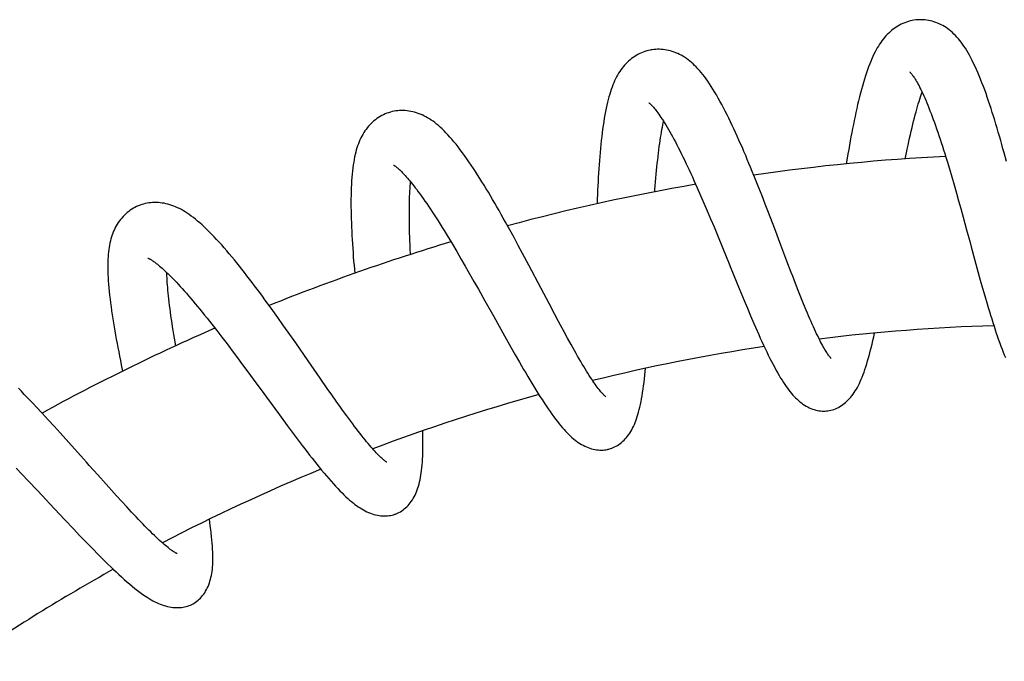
# Model space of a CAD drawing. Header units: millimetres. Extents: x 177 to 351, y 32 to 305.
# Tile 75 of 80: x 318.01 to 327.79, y 299.01 to 305.38. Entities that reach past the tile are written whole.
import ezdxf

# ---------------------------------------------------------------- set-up
doc = ezdxf.new("R2010")
doc.units = ezdxf.units.MM
doc.header["$LTSCALE"] = 30.734
doc.layers.get('0').update_dxf_attribs({"linetype": 'CONTINUOUS'})

msp = doc.modelspace()

# ---------------------------------------------------------------- linework, layer by layer
at = {"color": 7, "linetype": 'Continuous'}
for p, q in [((327.808, 303.9705), (327.7855, 304.0546)), ((327.2188, 303.9743), (327.2421, 303.8971)), ((325.3172, 303.7916), (325.2847, 303.8722)), ((327.2421, 303.8971), (327.2654, 303.8181)), ((325.3497, 303.71), (325.3172, 303.7916)), ((327.2654, 303.8181), (327.2886, 303.7377)), ((324.7384, 303.7085), (324.7713, 303.6337)), ((325.3821, 303.6277), (325.3497, 303.71)), ((327.2886, 303.7377), (327.3119, 303.6562)), ((324.7713, 303.6337), (324.8044, 303.5572)), ((325.4141, 303.5452), (325.3821, 303.6277)), ((327.3119, 303.6562), (327.3336, 303.5791)), ((327.3336, 303.5791), (327.3549, 303.5023)), ((324.8044, 303.5572), (324.8377, 303.4791)), ((324.8377, 303.4791), (324.8711, 303.3998)), ((325.4458, 303.463), (325.4141, 303.5452)), ((327.3549, 303.5023), (327.378, 303.4185)), ((324.8711, 303.3998), (324.9046, 303.3196)), ((325.5081, 303.2997), (325.4458, 303.463)), ((327.378, 303.4185), (327.4127, 303.2917)), ((322.8764, 303.2922), (322.8339, 303.3689)), ((322.9188, 303.2145), (322.8764, 303.2922)), ((324.9046, 303.3196), (324.9381, 303.2386)), ((322.9612, 303.1362), (322.9188, 303.2145)), ((324.9381, 303.2386), (324.9884, 303.1161)), ((322.3075, 303.148), (322.3496, 303.0769)), ((322.3496, 303.0769), (322.3922, 303.0042)), ((323.0032, 303.0578), (322.9612, 303.1362)), ((322.3922, 303.0042), (322.435, 302.9302)), ((323.0654, 302.9406), (323.0032, 303.0578)), ((325.6719, 302.8681), (325.6286, 302.9816)), ((322.435, 302.9302), (322.4781, 302.855)), ((327.5151, 302.915), (327.5489, 302.7929)), ((322.4781, 302.855), (322.5214, 302.779)), ((327.5489, 302.7929), (327.5713, 302.7129)), ((322.5214, 302.779), (322.5648, 302.7021)), ((322.5648, 302.7021), (322.63, 302.5859)), ((325.1546, 302.7091), (325.2035, 302.5908)), ((325.7414, 302.689), (325.714, 302.7589)), ((325.7682, 302.6214), (325.7414, 302.689)), ((327.5713, 302.7129), (327.5937, 302.6344)), ((325.2035, 302.5908), (325.2358, 302.5133)), ((325.7943, 302.5566), (325.7682, 302.6214)), ((327.5937, 302.6344), (327.6162, 302.5571)), ((320.5738, 302.4198), (320.5227, 302.4914)), ((323.3237, 302.4504), (323.2663, 302.5591)), ((325.2358, 302.5133), (325.2681, 302.4368)), ((325.8198, 302.4945), (325.7943, 302.5566)), ((320.6248, 302.3478), (320.5738, 302.4198)), ((323.361, 302.3802), (323.3237, 302.4504)), ((325.2681, 302.4368), (325.3003, 302.3617)), ((320.6755, 302.2758), (320.6248, 302.3478)), ((319.9682, 302.2902), (320.0183, 302.225)), ((320.0183, 302.225), (320.0691, 302.1583)), ((320.751, 302.1678), (320.6755, 302.2758)), ((322.8247, 302.2375), (322.8884, 302.1243)), ((323.4507, 302.2141), (323.4155, 302.2788)), ((323.485, 302.152), (323.4507, 302.2141)), ((320.0691, 302.1583), (320.1205, 302.0901)), ((322.8884, 302.1243), (322.9305, 302.0502)), ((323.5183, 302.0925), (323.485, 302.152)), ((320.1205, 302.0901), (320.1723, 302.0209)), ((320.1723, 302.0209), (320.2244, 301.9508)), ((322.9305, 302.0502), (322.9724, 301.9772)), ((320.2244, 301.9508), (320.2766, 301.88)), ((322.9724, 301.9772), (323.014, 301.9054)), ((320.2766, 301.88), (320.329, 301.8087)), ((321.064, 301.7169), (320.9946, 301.8167)), ((321.1092, 301.6526), (321.064, 301.7169)), ((321.1532, 301.5903), (321.1092, 301.6526)), ((318.2333, 301.4697), (318.1741, 301.5332)), ((321.1961, 301.5301), (321.1532, 301.5903)), ((318.2927, 301.4054), (318.2333, 301.4697)), ((320.5895, 301.4527), (320.6659, 301.349)), ((321.2978, 301.3902), (321.2581, 301.4442)), ((318.352, 301.3406), (318.2927, 301.4054)), ((318.411, 301.2756), (318.352, 301.3406)), ((320.6659, 301.349), (320.7163, 301.2812)), ((318.4991, 301.1778), (318.411, 301.2756)), ((320.7163, 301.2812), (320.7663, 301.2144)), ((320.7663, 301.2144), (320.8159, 301.1489)), ((317.9748, 300.9254), (318.0351, 300.8622)), ((318.0351, 300.8622), (318.0955, 300.7983)), ((318.8675, 300.7652), (318.7855, 300.857)), ((318.0955, 300.7983), (318.1865, 300.7017)), ((318.9208, 300.7059), (318.8675, 300.7652)), ((318.9729, 300.6483), (318.9208, 300.7059)), ((319.0236, 300.5926), (318.9729, 300.6483)), ((319.0729, 300.539), (319.0236, 300.5926)), ((319.1205, 300.4878), (319.0729, 300.539)), ((319.1664, 300.439), (319.1205, 300.4878)), ((318.4581, 300.4123), (318.547, 300.3182)), ((318.547, 300.3182), (318.6055, 300.2567)), ((318.6055, 300.2567), (318.6633, 300.1965)), ((318.6633, 300.1965), (318.7203, 300.1377))]:
    msp.add_line(p, q, dxfattribs=at)
for points in [[(326.9338, 305.3781), (326.925, 305.3776), (326.9072, 305.3759), (326.8892, 305.3734), (326.871, 305.3701), (326.8528, 305.3659), (326.8346, 305.3609), (326.8165, 305.3552), (326.7986, 305.3486), (326.781, 305.3413), (326.7637, 305.3333), (326.747, 305.3247), (326.7306, 305.3155), (326.7145, 305.3056), (326.6988, 305.295), (326.6833, 305.2837), (326.6682, 305.2717), (326.6533, 305.259), (326.6389, 305.2457), (326.6248, 305.2317), (326.6111, 305.2171), (326.5978, 305.2019), (326.5849, 305.1861), (326.5725, 305.1697), (326.5603, 305.1528), (326.5485, 305.1352), (326.5371, 305.1169), (326.5259, 305.098), (326.5149, 305.0783), (326.504, 305.0577), (326.4932, 305.0362), (326.4826, 305.0136), (326.4719, 304.9898), (326.4613, 304.9648), (326.4507, 304.9385), (326.4401, 304.9108), (326.4295, 304.8818), (326.4189, 304.8514), (326.4085, 304.8199), (326.3981, 304.7872), (326.3879, 304.7535), (326.3779, 304.719), (326.3681, 304.6836), (326.3585, 304.6475), (326.3491, 304.6107), (326.3398, 304.5733), (326.3308, 304.5353), (326.3219, 304.4967), (326.3132, 304.4577), (326.3047, 304.4184), (326.2964, 304.3786), (326.2882, 304.3384), (326.2802, 304.2979), (326.2723, 304.2569), (326.2646, 304.2156), (326.257, 304.1739), (326.2495, 304.1319), (326.2421, 304.0895), (326.2348, 304.0468), (326.2276, 304.0039), (326.2183, 303.9467)], [(327.7855, 304.0546), (327.7741, 304.0964), (327.7626, 304.1379), (327.7511, 304.1791), (327.7395, 304.22), (327.7278, 304.2607), (327.716, 304.3009), (327.7041, 304.3409), (327.6921, 304.3803), (327.6801, 304.4194), (327.668, 304.4579), (327.6558, 304.496), (327.6434, 304.5336), (327.6309, 304.5709), (327.6183, 304.6078), (327.6054, 304.6444), (327.5923, 304.6807), (327.579, 304.7165), (327.5655, 304.7518), (327.5519, 304.7863), (327.5381, 304.82), (327.5243, 304.8528), (327.5105, 304.8845), (327.4966, 304.915), (327.4827, 304.9444), (327.4688, 304.9725), (327.455, 304.9994), (327.4412, 305.025), (327.4275, 305.0494), (327.4138, 305.0725), (327.4002, 305.0945), (327.3865, 305.1154), (327.3729, 305.1352), (327.3592, 305.154), (327.3454, 305.1719), (327.3314, 305.189), (327.3172, 305.2054), (327.3026, 305.2211), (327.2876, 305.2361), (327.2723, 305.2504), (327.2568, 305.2639), (327.241, 305.2767), (327.2251, 305.2885), (327.209, 305.2997), (327.1926, 305.31), (327.176, 305.3197), (327.159, 305.3287), (327.1419, 305.337), (327.1244, 305.3445), (327.1068, 305.3513), (327.089, 305.3574), (327.071, 305.3627), (327.0529, 305.3673), (327.0348, 305.3711), (327.0166, 305.3742), (326.9983, 305.3764), (326.9801, 305.3779), (326.9619, 305.3786), (326.9438, 305.3785), (326.9337, 305.3781)], [(324.2798, 305.0783), (324.2713, 305.0768), (324.254, 305.073), (324.2365, 305.0683), (324.2189, 305.0629), (324.2013, 305.0565), (324.1839, 305.0494), (324.1666, 305.0415), (324.1497, 305.0328), (324.1331, 305.0235), (324.117, 305.0135), (324.1014, 305.0029), (324.0863, 304.9918), (324.0715, 304.98), (324.0572, 304.9677), (324.0432, 304.9546), (324.0296, 304.9409), (324.0164, 304.9266), (324.0037, 304.9116), (323.9913, 304.896), (323.9795, 304.8798), (323.9681, 304.8631), (323.9572, 304.8458), (323.9468, 304.828), (323.9368, 304.8096), (323.9272, 304.7907), (323.918, 304.7713), (323.9092, 304.7512), (323.9007, 304.7305), (323.8925, 304.7089), (323.8845, 304.6865), (323.8768, 304.6632), (323.8692, 304.6388), (323.8619, 304.6134), (323.8547, 304.5868), (323.8477, 304.5589), (323.8408, 304.5297), (323.8341, 304.4991), (323.8276, 304.4672), (323.8214, 304.4341), (323.8153, 304.3999), (323.8096, 304.3648), (323.8041, 304.3288), (323.7989, 304.2921), (323.7939, 304.2548), (323.7893, 304.2169), (323.7849, 304.1784), (323.7807, 304.1394), (323.7768, 304.0999), (323.7731, 304.0599), (323.7696, 304.0196), (323.7664, 303.9788), (323.7633, 303.9377), (323.7604, 303.8962), (323.7577, 303.8545), (323.7552, 303.8126), (323.7529, 303.7703), (323.7507, 303.7278), (323.7486, 303.685), (323.7467, 303.6419), (323.7449, 303.5985), (323.743, 303.5498)], [(324.68, 304.9545), (324.6636, 304.9682), (324.647, 304.9812), (324.6302, 304.9934), (324.6132, 305.0049), (324.596, 305.0155), (324.5788, 305.0253), (324.5615, 305.0343), (324.544, 305.0426), (324.5264, 305.0501), (324.5086, 305.0569), (324.4906, 305.063), (324.4725, 305.0683), (324.4542, 305.0729), (324.4358, 305.0767), (324.4175, 305.0798), (324.399, 305.0821), (324.3806, 305.0837), (324.3623, 305.0845), (324.344, 305.0845), (324.3258, 305.0838), (324.3077, 305.0823), (324.2897, 305.08), (324.2797, 305.0783)], [(325.2847, 303.8722), (325.2683, 303.9121), (325.2519, 303.9518), (325.2354, 303.9912), (325.219, 304.0303), (325.2024, 304.0691), (325.1859, 304.1075), (325.1693, 304.1455), (325.1526, 304.1831), (325.136, 304.2202), (325.1193, 304.2569), (325.1025, 304.2932), (325.0856, 304.3291), (325.0686, 304.3647), (325.0515, 304.3999), (325.0342, 304.4347), (325.0167, 304.4692), (324.9991, 304.5031), (324.9814, 304.5364), (324.9637, 304.569), (324.946, 304.6006), (324.9283, 304.6313), (324.9107, 304.6609), (324.8933, 304.6894), (324.876, 304.7166), (324.8589, 304.7427), (324.8419, 304.7676), (324.8252, 304.7913), (324.8086, 304.8137), (324.7922, 304.835), (324.776, 304.8551), (324.7599, 304.8741), (324.744, 304.892), (324.7281, 304.9089), (324.7122, 304.9249), (324.6962, 304.9401), (324.68, 304.9545)], [(326.8477, 304.8601), (326.8477, 304.8602), (326.8479, 304.86), (326.8486, 304.8594), (326.8498, 304.8582), (326.8515, 304.8565), (326.8537, 304.8542), (326.8564, 304.8512), (326.8596, 304.8476), (326.8633, 304.8431), (326.8675, 304.8379), (326.8721, 304.832), (326.8771, 304.8252), (326.8826, 304.8176), (326.8884, 304.809), (326.8947, 304.7995), (326.9013, 304.789), (326.9084, 304.7774), (326.9159, 304.7648), (326.9237, 304.751), (326.9319, 304.7361), (326.9404, 304.7201), (326.9493, 304.7029), (326.9584, 304.6847), (326.9678, 304.6653), (326.9774, 304.6449), (326.9872, 304.6235), (326.9972, 304.601), (327.0073, 304.5776), (327.0176, 304.5533), (327.0281, 304.528), (327.0386, 304.5018), (327.0493, 304.4747), (327.0601, 304.4467), (327.0709, 304.4179), (327.0819, 304.3882), (327.093, 304.3577), (327.1041, 304.3263), (327.1154, 304.2942), (327.1267, 304.2613), (327.138, 304.2277), (327.1495, 304.1934), (327.1609, 304.1584), (327.1725, 304.1227), (327.184, 304.0865), (327.1956, 304.0496), (327.2072, 304.0123), (327.2188, 303.9743)], [(326.8034, 303.9964), (326.8153, 304.0558), (326.8232, 304.0937), (326.831, 304.1309), (326.8389, 304.1674), (326.8468, 304.2032), (326.8547, 304.2383), (326.8627, 304.2727), (326.8706, 304.3064), (326.8786, 304.3394), (326.8866, 304.3716), (326.8946, 304.4028), (326.9025, 304.4331), (326.9104, 304.4623), (326.9182, 304.4903), (326.9259, 304.5171), (326.9334, 304.5428), (326.9408, 304.5672), (326.9481, 304.5904), (326.9552, 304.6125), (326.9622, 304.6334), (326.969, 304.6533), (326.9709, 304.6587)], [(324.2576, 304.5535), (324.2577, 304.5535), (324.2583, 304.553), (324.2596, 304.5521), (324.2614, 304.5507), (324.2638, 304.5487), (324.2668, 304.5462), (324.2704, 304.5429), (324.2746, 304.539), (324.2794, 304.5344), (324.2847, 304.529), (324.2905, 304.5229), (324.2969, 304.516), (324.3038, 304.5081), (324.3112, 304.4994), (324.3192, 304.4897), (324.3277, 304.4789), (324.3368, 304.4671), (324.3464, 304.4542), (324.3565, 304.4401), (324.3671, 304.4249), (324.3782, 304.4087), (324.3897, 304.3913), (324.4016, 304.3728), (324.4138, 304.3534), (324.4263, 304.3329), (324.4391, 304.3116), (324.4521, 304.2893), (324.4654, 304.2661), (324.479, 304.2421), (324.4927, 304.2171), (324.5067, 304.1912), (324.521, 304.1644), (324.5354, 304.1367), (324.5501, 304.1081), (324.565, 304.0787), (324.5801, 304.0484), (324.5954, 304.0174), (324.6108, 303.9856), (324.6264, 303.9532), (324.6421, 303.92), (324.6579, 303.8862), (324.6738, 303.8518), (324.6898, 303.8169), (324.7059, 303.7813), (324.7221, 303.7452), (324.7384, 303.7085)], [(321.6819, 304.4577), (321.6736, 304.455), (321.6568, 304.4491), (321.6399, 304.4423), (321.623, 304.4347), (321.6063, 304.4262), (321.5897, 304.4169), (321.5735, 304.4069), (321.5576, 304.3961), (321.5423, 304.3848), (321.5274, 304.3728), (321.5132, 304.3603), (321.4995, 304.3473), (321.4862, 304.3337), (321.4735, 304.3195), (321.4612, 304.3047), (321.4493, 304.2893), (321.4379, 304.2733), (321.4271, 304.2567), (321.4167, 304.2396), (321.407, 304.222), (321.3977, 304.2038), (321.389, 304.1852), (321.3809, 304.1661), (321.3732, 304.1465), (321.366, 304.1264), (321.3592, 304.1057), (321.3529, 304.0843), (321.347, 304.0622), (321.3414, 304.0392), (321.3362, 304.0152), (321.3313, 303.9901), (321.3267, 303.9639), (321.3224, 303.9364), (321.3185, 303.9075), (321.3149, 303.8773), (321.3117, 303.8457), (321.3089, 303.8129), (321.3064, 303.779), (321.3044, 303.7442), (321.3027, 303.7084), (321.3015, 303.6719), (321.3006, 303.6347), (321.3001, 303.5968), (321.2999, 303.5584), (321.3001, 303.5194), (321.3006, 303.4801), (321.3015, 303.4403), (321.3026, 303.4002), (321.3039, 303.3598), (321.3056, 303.319), (321.3074, 303.2779), (321.3095, 303.2364), (321.3119, 303.1947), (321.3144, 303.1526), (321.3172, 303.1102), (321.3201, 303.0675), (321.3233, 303.0245), (321.3266, 302.9812), (321.33, 302.9377), (321.3366, 302.8597)], [(322.0968, 304.3818), (322.0788, 304.3936), (322.0606, 304.4046), (322.0423, 304.4149), (322.0239, 304.4243), (322.0055, 304.4329), (321.9871, 304.4407), (321.9687, 304.4476), (321.9503, 304.4538), (321.9318, 304.4592), (321.9131, 304.4639), (321.8944, 304.4678), (321.8757, 304.471), (321.8569, 304.4734), (321.8381, 304.475), (321.8193, 304.4759), (321.8007, 304.476), (321.7821, 304.4753), (321.7637, 304.4739), (321.7454, 304.4717), (321.7273, 304.4687), (321.7094, 304.465), (321.6917, 304.4605), (321.6819, 304.4577)], [(322.8339, 303.3689), (322.8127, 303.4069), (322.7915, 303.4446), (322.7703, 303.4819), (322.7491, 303.519), (322.7278, 303.5558), (322.7066, 303.5923), (322.6853, 303.6284), (322.664, 303.6642), (322.6427, 303.6996), (322.6214, 303.7344), (322.6002, 303.7688), (322.5789, 303.8027), (322.5577, 303.8362), (322.5363, 303.8693), (322.5149, 303.902), (322.4933, 303.9344), (322.4715, 303.9662), (322.4498, 303.9975), (322.4281, 304.028), (322.4065, 304.0577), (322.385, 304.0864), (322.3638, 304.1141), (322.3428, 304.1406), (322.3221, 304.166), (322.3017, 304.1902), (322.2817, 304.2132), (322.262, 304.235), (322.2427, 304.2556), (322.2236, 304.2751), (322.2049, 304.2934), (322.1865, 304.3105), (322.1683, 304.3267), (322.1504, 304.3418), (322.1325, 304.356), (322.1147, 304.3693), (322.0968, 304.3818)], [(324.3168, 303.6691), (324.3184, 303.6904), (324.3214, 303.7294), (324.3245, 303.7678), (324.3276, 303.8057), (324.3309, 303.843), (324.3343, 303.8798), (324.3378, 303.9159), (324.3415, 303.9513), (324.3452, 303.986), (324.349, 304.0201), (324.353, 304.0533), (324.357, 304.0858), (324.3612, 304.1175), (324.3654, 304.1483), (324.3698, 304.1781), (324.3742, 304.207), (324.3786, 304.2347), (324.3831, 304.2612), (324.3876, 304.2865), (324.3921, 304.3105), (324.3966, 304.3332), (324.4011, 304.3548), (324.4042, 304.3687)], [(321.7238, 303.934), (321.7239, 303.934), (321.7246, 303.9336), (321.7259, 303.9329), (321.7278, 303.9318), (321.7302, 303.9303), (321.7333, 303.9283), (321.7369, 303.9258), (321.7411, 303.9228), (321.7459, 303.9192), (321.7511, 303.9152), (321.7568, 303.9106), (321.7629, 303.9055), (321.7694, 303.8998), (321.7764, 303.8935), (321.7839, 303.8866), (321.7918, 303.8791), (321.8002, 303.8708), (321.8091, 303.8619), (321.8184, 303.8522), (321.8283, 303.8417), (321.8386, 303.8305), (321.8494, 303.8184), (321.8606, 303.8056), (321.8723, 303.7919), (321.8845, 303.7773), (321.8972, 303.7619), (321.9104, 303.7455), (321.9241, 303.7281), (321.9383, 303.7097), (321.953, 303.6903), (321.9683, 303.6698), (321.9841, 303.6483), (322.0004, 303.6257), (322.0171, 303.602), (322.0344, 303.5774), (322.052, 303.5517), (322.0701, 303.5251), (322.0885, 303.4976), (322.1073, 303.4692), (322.1264, 303.4399), (322.1458, 303.4099), (322.1654, 303.3792), (322.1852, 303.3479), (322.2052, 303.316), (322.2253, 303.2835), (322.2455, 303.2505), (322.266, 303.2169), (322.2866, 303.1827), (322.3075, 303.148)], [(321.8911, 303.0467), (321.8883, 303.1053), (321.8866, 303.1444), (321.885, 303.1829), (321.8837, 303.2209), (321.8825, 303.2582), (321.8815, 303.295), (321.8807, 303.3312), (321.88, 303.3667), (321.8796, 303.4015), (321.8794, 303.4356), (321.8794, 303.4688), (321.8796, 303.5012), (321.88, 303.5326), (321.8806, 303.5632), (321.8813, 303.5928), (321.8823, 303.6214), (321.8835, 303.649), (321.8849, 303.6755), (321.8864, 303.701), (321.8881, 303.7254), (321.89, 303.7486), (321.8918, 303.7685)], [(319.179, 303.5254), (319.1711, 303.5218), (319.1552, 303.5139), (319.1393, 303.5051), (319.1235, 303.4955), (319.108, 303.4851), (319.0927, 303.4739), (319.0779, 303.462), (319.0635, 303.4495), (319.0497, 303.4364), (319.0364, 303.4228), (319.0238, 303.4087), (319.0118, 303.3942), (319.0003, 303.3791), (318.9894, 303.3636), (318.979, 303.3475), (318.9691, 303.3309), (318.9598, 303.3137), (318.951, 303.296), (318.9428, 303.2778), (318.9352, 303.2592), (318.9282, 303.2401), (318.9218, 303.2206), (318.916, 303.2008), (318.9108, 303.1805), (318.9061, 303.1597), (318.9019, 303.1385), (318.8982, 303.1169), (318.895, 303.0946), (318.8923, 303.0715), (318.89, 303.0477), (318.8881, 303.023), (318.8867, 302.9974), (318.8858, 302.9707), (318.8853, 302.9428), (318.8853, 302.9138), (318.8857, 302.8834), (318.8867, 302.8518), (318.8882, 302.8189), (318.8902, 302.785), (318.8926, 302.75), (318.8956, 302.7143), (318.8991, 302.6778), (318.903, 302.6407), (318.9073, 302.6031), (318.912, 302.5649), (318.9171, 302.5262), (318.9226, 302.4872), (318.9284, 302.4477), (318.9345, 302.408), (318.941, 302.3679), (318.9477, 302.3275), (318.9547, 302.2868), (318.962, 302.2457), (318.9695, 302.2044), (318.9773, 302.1628), (318.9853, 302.1209), (318.9936, 302.0787), (319.002, 302.0363), (319.0107, 301.9937), (319.0195, 301.9509), (319.0328, 301.8878)], [(319.5973, 303.502), (319.5781, 303.5113), (319.5588, 303.5199), (319.5395, 303.5277), (319.5203, 303.5346), (319.5011, 303.5408), (319.482, 303.5462), (319.463, 303.5507), (319.4441, 303.5545), (319.4252, 303.5575), (319.4062, 303.5598), (319.3873, 303.5614), (319.3684, 303.5622), (319.3496, 303.5622), (319.3308, 303.5615), (319.3123, 303.5601), (319.2938, 303.5579), (319.2756, 303.5549), (319.2576, 303.5513), (319.2398, 303.5469), (319.2223, 303.5418), (319.2051, 303.5359), (319.1882, 303.5293), (319.179, 303.5254)], [(320.4457, 302.5976), (320.4201, 302.6325), (320.3945, 302.6672), (320.3689, 302.7016), (320.3434, 302.7357), (320.3179, 302.7694), (320.2925, 302.8026), (320.2672, 302.8355), (320.242, 302.8679), (320.2169, 302.8999), (320.1919, 302.9315), (320.1668, 302.9626), (320.1418, 302.9933), (320.1168, 303.0236), (320.0917, 303.0536), (320.0666, 303.0831), (320.0414, 303.1123), (320.0161, 303.1409), (319.9909, 303.169), (319.9659, 303.1963), (319.941, 303.2227), (319.9164, 303.2482), (319.8922, 303.2727), (319.8683, 303.2962), (319.845, 303.3185), (319.822, 303.3396), (319.7996, 303.3597), (319.7776, 303.3786), (319.7561, 303.3963), (319.7351, 303.413), (319.7145, 303.4286), (319.6943, 303.4431), (319.6745, 303.4567), (319.655, 303.4693), (319.6357, 303.481), (319.6165, 303.4918), (319.5973, 303.502)], [(325.6286, 302.9816), (325.5691, 303.1385), (325.5081, 303.2997)], [(327.4127, 303.2917), (327.4471, 303.1649), (327.4585, 303.1229), (327.5151, 302.915)], [(324.9884, 303.1161), (325.0554, 302.952), (325.0721, 302.9111), (325.1546, 302.7091)], [(319.2843, 303.0107), (319.2843, 303.0107), (319.285, 303.0105), (319.2862, 303.01), (319.2881, 303.0092), (319.2906, 303.008), (319.2938, 303.0065), (319.2975, 303.0045), (319.3019, 303.0022), (319.3069, 302.9993), (319.3124, 302.996), (319.3185, 302.9923), (319.3251, 302.988), (319.3323, 302.9833), (319.34, 302.9779), (319.3483, 302.972), (319.3573, 302.9653), (319.3669, 302.958), (319.3772, 302.9499), (319.388, 302.9411), (319.3995, 302.9316), (319.4115, 302.9213), (319.4242, 302.9102), (319.4374, 302.8983), (319.4513, 302.8856), (319.4658, 302.872), (319.4809, 302.8576), (319.4966, 302.8422), (319.513, 302.8259), (319.53, 302.8086), (319.5476, 302.7903), (319.5659, 302.771), (319.5848, 302.7508), (319.6042, 302.7297), (319.6242, 302.7076), (319.6447, 302.6846), (319.6658, 302.6608), (319.6872, 302.6361), (319.7091, 302.6106), (319.7313, 302.5844), (319.7539, 302.5576), (319.7767, 302.5301), (319.7997, 302.5021), (319.8231, 302.4735), (319.8466, 302.4443), (319.8705, 302.4145), (319.8945, 302.3842), (319.9189, 302.3534), (319.9434, 302.322), (319.9682, 302.2902)], [(323.2663, 302.5591), (323.1874, 302.7091), (323.0654, 302.9406)], [(319.5603, 302.1396), (319.5474, 302.2141), (319.541, 302.2526), (319.5348, 302.2907), (319.5288, 302.3283), (319.5231, 302.3654), (319.5176, 302.402), (319.5124, 302.4379), (319.5075, 302.4731), (319.503, 302.5074), (319.4987, 302.5406), (319.4947, 302.5729), (319.4911, 302.6041), (319.4878, 302.6342), (319.4849, 302.6632), (319.4822, 302.6911), (319.4798, 302.7179), (319.4778, 302.7436), (319.476, 302.7682), (319.4745, 302.7917), (319.4733, 302.8141), (319.4723, 302.8356), (319.4715, 302.856), (319.4712, 302.8668)], [(325.714, 302.7589), (325.6861, 302.8312), (325.6719, 302.8681)], [(320.5227, 302.4914), (320.497, 302.527), (320.4457, 302.5976)], [(322.63, 302.5859), (322.7169, 302.4303), (322.8247, 302.2375)], [(326.0686, 302.013), (326.0687, 302.0129), (326.0685, 302.0131), (326.0679, 302.0137), (326.0667, 302.0148), (326.0651, 302.0165), (326.0629, 302.0188), (326.0603, 302.0218), (326.0572, 302.0255), (326.0536, 302.0299), (326.0496, 302.035), (326.0452, 302.0409), (326.0404, 302.0474), (326.0353, 302.0548), (326.0298, 302.0629), (326.0239, 302.0719), (326.0177, 302.0817), (326.0112, 302.0923), (326.0043, 302.1039), (325.997, 302.1164), (325.9893, 302.13), (325.9812, 302.1447), (325.9726, 302.1606), (325.9636, 302.1778), (325.9541, 302.1963), (325.9443, 302.216), (325.9341, 302.2368), (325.9236, 302.2585), (325.913, 302.2811), (325.9022, 302.3045), (325.8911, 302.3289), (325.8799, 302.3541), (325.8683, 302.3804), (325.8565, 302.4076), (325.8445, 302.4357), (325.8322, 302.4647), (325.8198, 302.4945)], [(327.6162, 302.5571), (327.6275, 302.519), (327.6388, 302.4812), (327.6502, 302.4437), (327.6617, 302.4066), (327.6732, 302.3699), (327.6848, 302.3338), (327.6964, 302.2983), (327.7079, 302.2637), (327.7194, 302.23), (327.7309, 302.1972), (327.7423, 302.1656), (327.7536, 302.135), (327.7648, 302.1055), (327.7759, 302.0772), (327.7868, 302.0501), (327.7977, 302.0242)], [(323.4155, 302.2788), (323.3794, 302.3458), (323.361, 302.3802)], [(325.3003, 302.3617), (325.3164, 302.3248), (325.3324, 302.2883), (325.3483, 302.2523), (325.3643, 302.2168), (325.3802, 302.1818), (325.3961, 302.1472), (325.412, 302.1132), (325.428, 302.0797), (325.444, 302.0467), (325.4601, 302.0143), (325.476, 301.9827), (325.4918, 301.9522), (325.5074, 301.9228), (325.5227, 301.8949), (325.5376, 301.8682), (325.5521, 301.8431), (325.5664, 301.8193), (325.5803, 301.7967), (325.594, 301.7752), (325.6075, 301.7548), (325.6208, 301.7354), (325.6341, 301.717), (325.6473, 301.6993), (325.6606, 301.6824), (325.674, 301.6663), (325.6875, 301.6507), (325.7013, 301.6358), (325.7152, 301.6216), (325.7293, 301.608), (325.7437, 301.5951), (325.7583, 301.5829), (325.7731, 301.5713), (325.7882, 301.5605), (325.8035, 301.5504), (325.819, 301.5411), (325.8347, 301.5325), (325.8506, 301.5246), (325.8666, 301.5176), (325.8826, 301.5114), (325.8987, 301.506), (325.9147, 301.5015), (325.9306, 301.4978), (325.9463, 301.4949), (325.9619, 301.4928), (325.9772, 301.4915), (325.9923, 301.491), (326.0071, 301.4912), (326.0217, 301.4921), (326.0287, 301.4928)], [(326.0287, 301.4928), (326.0364, 301.4938), (326.0508, 301.4962), (326.0655, 301.4994), (326.0803, 301.5034), (326.0952, 301.5082), (326.1102, 301.5139), (326.1251, 301.5204), (326.14, 301.5278), (326.1547, 301.536), (326.1693, 301.545), (326.1836, 301.5548), (326.1976, 301.5654), (326.2113, 301.5766), (326.2246, 301.5886), (326.2375, 301.6012), (326.25, 301.6144), (326.2622, 301.6284), (326.274, 301.643), (326.2856, 301.6584), (326.2968, 301.6744), (326.3076, 301.6912), (326.3181, 301.7086), (326.3283, 301.7266), (326.3382, 301.7454), (326.3478, 301.7648), (326.3573, 301.7852), (326.3666, 301.8066), (326.3758, 301.829), (326.385, 301.8527), (326.3942, 301.8776), (326.4032, 301.9037), (326.4123, 301.9311), (326.4213, 301.9598), (326.4302, 301.9897), (326.439, 302.0208), (326.4478, 302.053), (326.4565, 302.0864), (326.4651, 302.1207), (326.4736, 302.156), (326.4819, 302.192), (326.4902, 302.2288), (326.4981, 302.2654)], [(320.9946, 301.8167), (320.8747, 301.9896), (320.751, 302.1678)], [(323.8306, 301.6329), (323.8303, 301.6332), (323.8294, 301.6338), (323.8279, 301.635), (323.8258, 301.6367), (323.8231, 301.639), (323.8199, 301.642), (323.816, 301.6456), (323.8116, 301.6499), (323.8065, 301.6551), (323.8009, 301.661), (323.7948, 301.6677), (323.7881, 301.6753), (323.7809, 301.6838), (323.773, 301.6933), (323.7646, 301.7039), (323.7555, 301.7155), (323.7459, 301.7282), (323.7358, 301.742), (323.7251, 301.7568), (323.714, 301.7727), (323.7024, 301.7895), (323.6904, 301.8073), (323.678, 301.8261), (323.6653, 301.8458), (323.6521, 301.8664), (323.6387, 301.8879), (323.6249, 301.9103), (323.6107, 301.9337), (323.5961, 301.9579), (323.5812, 301.9831), (323.566, 302.0092), (323.5504, 302.0362), (323.5345, 302.064), (323.5183, 302.0925)], [(323.014, 301.9054), (323.0347, 301.8701), (323.0552, 301.8353), (323.0757, 301.8009), (323.0959, 301.7672), (323.1161, 301.734), (323.1363, 301.7012), (323.1565, 301.6688), (323.1768, 301.6366), (323.1971, 301.6049), (323.2174, 301.5738), (323.2375, 301.5435), (323.2573, 301.5143), (323.2768, 301.4862), (323.2958, 301.4594), (323.3143, 301.4339), (323.3323, 301.4098), (323.3497, 301.3871), (323.3667, 301.3656), (323.3833, 301.3453), (323.3995, 301.3261), (323.4154, 301.3079), (323.4312, 301.2907), (323.4467, 301.2743), (323.4622, 301.2588), (323.4776, 301.244), (323.4932, 301.2299), (323.5088, 301.2165), (323.5245, 301.2037), (323.5403, 301.1917), (323.5563, 301.1804), (323.5724, 301.1699), (323.5887, 301.16), (323.6051, 301.1509), (323.6217, 301.1426), (323.6384, 301.135), (323.6552, 301.1282), (323.6722, 301.1222), (323.6891, 301.117), (323.706, 301.1127), (323.7227, 301.1092), (323.7393, 301.1066), (323.7557, 301.1048), (323.7718, 301.1038), (323.7876, 301.1036), (323.8031, 301.1041), (323.8182, 301.1054), (323.833, 301.1074), (323.8474, 301.1101), (323.8544, 301.1117)], [(323.8544, 301.1117), (323.8618, 301.1135), (323.8758, 301.1177), (323.8898, 301.1226), (323.9039, 301.1283), (323.918, 301.1348), (323.9321, 301.1422), (323.946, 301.1504), (323.9598, 301.1594), (323.9733, 301.1693), (323.9866, 301.1798), (323.9995, 301.1912), (324.012, 301.2032), (324.0241, 301.2158), (324.0358, 301.2291), (324.047, 301.2429), (324.0577, 301.2574), (324.068, 301.2724), (324.0779, 301.2881), (324.0874, 301.3044), (324.0966, 301.3214), (324.1053, 301.3389), (324.1136, 301.3572), (324.1215, 301.376), (324.1291, 301.3955), (324.1363, 301.4156), (324.1432, 301.4366), (324.1499, 301.4586), (324.1564, 301.4816), (324.1626, 301.5057), (324.1686, 301.5309), (324.1745, 301.5574), (324.1801, 301.585), (324.1855, 301.6139), (324.1907, 301.644), (324.1957, 301.6753), (324.2006, 301.7077), (324.2052, 301.7413), (324.2096, 301.7759), (324.2138, 301.8115), (324.2177, 301.8479), (324.2215, 301.8851), (324.2244, 301.9151)], [(320.329, 301.8087), (320.4339, 301.6654), (320.46, 301.6296), (320.5895, 301.4527)], [(318.1741, 301.5332), (318.1445, 301.5647), (318.115, 301.5958), (318.0856, 301.6267), (318.0562, 301.6572), (318.0269, 301.6874), (317.9977, 301.7173)], [(321.2581, 301.4442), (321.2171, 301.5009), (321.1961, 301.5301)], [(321.6555, 300.9832), (321.6555, 300.9832), (321.6553, 300.9833), (321.6544, 300.9838), (321.653, 300.9847), (321.6508, 300.986), (321.6481, 300.9878), (321.6447, 300.9902), (321.6408, 300.9931), (321.6362, 300.9965), (321.631, 301.0006), (321.6253, 301.0052), (321.6191, 301.0105), (321.6124, 301.0164), (321.6051, 301.0229), (321.5973, 301.0302), (321.589, 301.0381), (321.5801, 301.0468), (321.5707, 301.0563), (321.5607, 301.0666), (321.5501, 301.0778), (321.5388, 301.09), (321.5267, 301.1033), (321.5139, 301.1177), (321.5003, 301.1333), (321.486, 301.15), (321.4711, 301.1677), (321.4557, 301.1862), (321.4399, 301.2056), (321.4237, 301.2257), (321.4071, 301.2467), (321.3901, 301.2685), (321.3725, 301.2912), (321.3545, 301.3147), (321.336, 301.3391), (321.3172, 301.3643), (321.2978, 301.3902)], [(321.7426, 300.4687), (321.7498, 300.4715), (321.7633, 300.4773), (321.7767, 300.484), (321.7901, 300.4914), (321.8034, 300.4997), (321.8165, 300.5088), (321.8294, 300.5188), (321.842, 300.5295), (321.8543, 300.541), (321.8662, 300.5533), (321.8777, 300.5662), (321.8887, 300.5798), (321.8992, 300.5939), (321.9092, 300.6087), (321.9186, 300.6239), (321.9275, 300.6397), (321.936, 300.656), (321.9439, 300.6729), (321.9513, 300.6905), (321.9583, 300.7086), (321.9648, 300.7273), (321.9708, 300.7466), (321.9763, 300.7665), (321.9814, 300.7869), (321.9861, 300.8081), (321.9904, 300.83), (321.9943, 300.853), (321.9979, 300.8769), (322.0011, 300.9019), (322.004, 300.9281), (322.0065, 300.9555), (322.0087, 300.984), (322.0105, 301.0137), (322.0119, 301.0447), (322.013, 301.0768), (322.0138, 301.1101), (322.0142, 301.1445), (322.0143, 301.1798), (322.014, 301.2161), (322.0135, 301.2532), (322.0126, 301.291), (322.0125, 301.2951)], [(318.7855, 300.857), (318.7013, 300.9514), (318.6728, 300.9834), (318.6442, 301.0155), (318.4991, 301.1778)], [(320.8159, 301.1489), (320.8404, 301.1168), (320.8649, 301.085), (320.8892, 301.0537), (320.9133, 301.0228), (320.9374, 300.9924), (320.9613, 300.9625), (320.9851, 300.933), (321.0087, 300.9041), (321.0323, 300.8757), (321.0559, 300.8478), (321.0792, 300.8205), (321.1024, 300.794), (321.1252, 300.7685), (321.1475, 300.744), (321.1693, 300.7207), (321.1904, 300.6987), (321.2108, 300.678), (321.2305, 300.6586), (321.2496, 300.6404), (321.2681, 300.6233), (321.2862, 300.6073), (321.3039, 300.5922), (321.3213, 300.578), (321.3385, 300.5646), (321.3555, 300.552), (321.3726, 300.5401), (321.3896, 300.5289), (321.4066, 300.5184), (321.4236, 300.5086), (321.4407, 300.4995), (321.4578, 300.4911), (321.4751, 300.4835), (321.4924, 300.4766), (321.5097, 300.4704), (321.5271, 300.465), (321.5446, 300.4605), (321.562, 300.4567), (321.5793, 300.4537), (321.5964, 300.4515), (321.6133, 300.4502), (321.63, 300.4497), (321.6463, 300.4499), (321.6623, 300.4509), (321.6779, 300.4526), (321.6931, 300.4551), (321.7078, 300.4582), (321.7221, 300.4619), (321.736, 300.4663), (321.7426, 300.4687)], [(318.1865, 300.7017), (318.2775, 300.6047), (318.3078, 300.5724), (318.4581, 300.4123)], [(319.5539, 300.085), (319.549, 300.088), (319.5422, 300.0923), (319.5345, 300.0974), (319.5258, 300.1033), (319.5164, 300.11), (319.5062, 300.1175), (319.4953, 300.1258), (319.4836, 300.1349), (319.4713, 300.1449), (319.4583, 300.1556), (319.4445, 300.1673), (319.4302, 300.1797), (319.4151, 300.193), (319.3994, 300.2071), (319.3831, 300.2221), (319.3663, 300.2379), (319.3488, 300.2544), (319.3308, 300.2718), (319.3121, 300.29), (319.293, 300.3089), (319.2732, 300.3287), (319.2529, 300.3493), (319.232, 300.3707), (319.2106, 300.3928), (319.1887, 300.4155), (319.1664, 300.439)], [(319.7248, 299.5735), (319.7317, 299.5771), (319.7443, 299.5846), (319.7569, 299.5928), (319.7693, 299.6019), (319.7815, 299.6118), (319.7934, 299.6224), (319.805, 299.6339), (319.8163, 299.6461), (319.8271, 299.6591), (319.8375, 299.6727), (319.8473, 299.687), (319.8566, 299.7019), (319.8653, 299.7173), (319.8734, 299.7332), (319.8809, 299.7495), (319.8878, 299.7663), (319.8942, 299.7836), (319.8999, 299.8014), (319.9052, 299.8198), (319.9099, 299.8387), (319.914, 299.8582), (319.9176, 299.8781), (319.9207, 299.8986), (319.9233, 299.9196), (319.9253, 299.9412), (319.9269, 299.9637), (319.9279, 299.987), (319.9285, 300.0113), (319.9286, 300.0367), (319.9283, 300.0631), (319.9274, 300.0907), (319.926, 300.1195), (319.9242, 300.1494), (319.9218, 300.1804), (319.9189, 300.2126), (319.9156, 300.2459), (319.9118, 300.2803), (319.9075, 300.3156), (319.9028, 300.3518), (319.8976, 300.3887), (319.8935, 300.417)], [(318.7203, 300.1377), (318.7486, 300.1088), (318.7766, 300.0803), (318.8045, 300.0522), (318.8322, 300.0245), (318.8598, 299.9972), (318.8872, 299.9704), (318.9144, 299.944), (318.9414, 299.9181), (318.9683, 299.8928), (318.9951, 299.8679), (319.0218, 299.8435), (319.0483, 299.8197), (319.0748, 299.7964), (319.1013, 299.7737), (319.1278, 299.7515), (319.1543, 299.73), (319.1809, 299.7092), (319.2076, 299.689), (319.2345, 299.6695), (319.2589, 299.6528)], [(319.5757, 300.0736), (319.5757, 300.0735), (319.5756, 300.0736), (319.5749, 300.0739), (319.5736, 300.0745), (319.5717, 300.0753), (319.5691, 300.0766), (319.566, 300.0782), (319.5622, 300.0802), (319.5578, 300.0827), (319.5539, 300.085)], [(319.2589, 299.6528), (319.2764, 299.6413), (319.2962, 299.6289), (319.3154, 299.6175), (319.334, 299.6071), (319.3523, 299.5975), (319.3703, 299.5887), (319.3881, 299.5806), (319.4059, 299.5732), (319.4236, 299.5664), (319.4415, 299.5604), (319.4594, 299.555), (319.4773, 299.5503), (319.4952, 299.5465), (319.5131, 299.5433), (319.5308, 299.541), (319.5484, 299.5394), (319.5658, 299.5386), (319.5829, 299.5386), (319.5997, 299.5394), (319.6162, 299.5409), (319.6323, 299.5432), (319.6479, 299.5461), (319.663, 299.5497), (319.6777, 299.554), (319.6918, 299.5589), (319.7055, 299.5643), (319.7186, 299.5703), (319.7248, 299.5735)]]:
    msp.add_lwpolyline(points, dxfattribs=at)
for radius, start, end in [(20.85, 92.94229, 98.20335), (20.85, 99.80846, 105.06778), (20.85, 106.67201, 111.9301), (20.85, 113.534, 118.79282), (19.15, 91.77069, 96.97569), (19.15, 98.62366, 103.82288), (19.15, 105.47382, 110.66842), (19.15, 112.3224, 117.51657), (19.15, 119.17299, 124.36794)]:
    msp.add_arc((328.2748, 283.1985), radius, start, end, dxfattribs=at)

doc.saveas('drawing.dxf')
